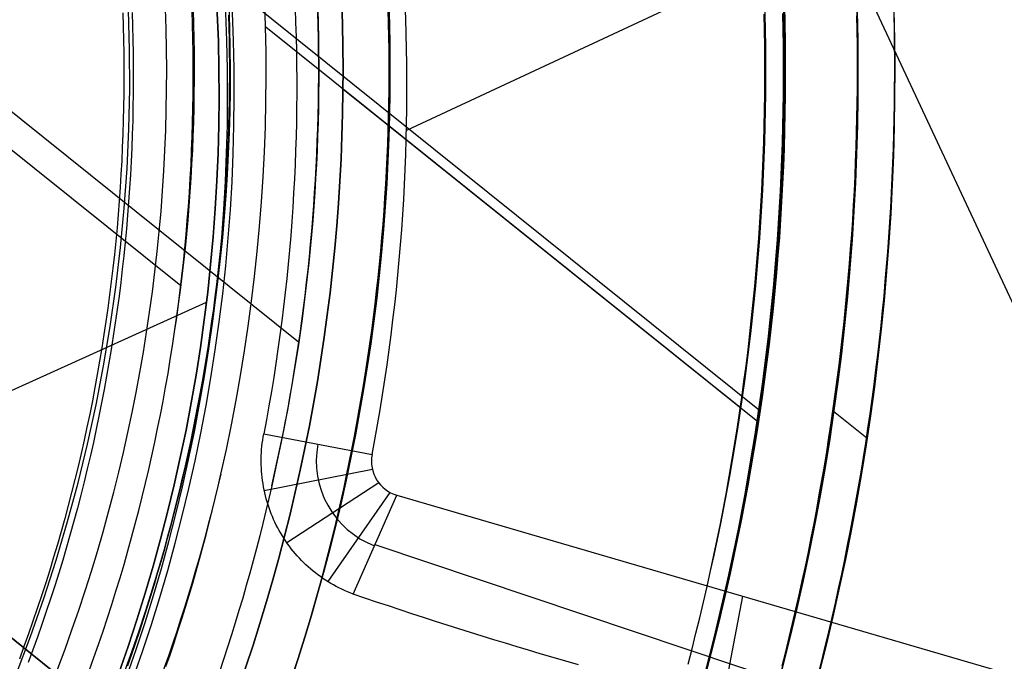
# Model space of a CAD drawing. Extents: x 5157 to 5867, y -156 to 1031.
# Tile 74 of 87: x 5558 to 5585, y 617 to 634. Entities that reach past the tile are written whole.
import ezdxf

# ---------------------------------------------------------------- set-up
doc = ezdxf.new("R2010")
doc.units = 0
doc.layers.add('1', color=7, linetype='CONTINUOUS')

msp = doc.modelspace()

# ---------------------------------------------------------------- linework, layer by layer
at = {"layer": '1', "color": 35}
for p, q in [((5578.447, 623.316, 225), (5494.241, 690.868, 225)), ((5578.447, 623.316, 226), (5494.241, 690.868, 226)), ((5500.951, 676.269, 26.007), (5562.74, 626.701, 26.007)), ((5546.376, 640.869, 112.007), (5565.938, 625.176, 112.007)), ((5565.045, 633.726, 42.507), (5577.924, 623.394, 42.507)), ((5567.141, 632.044, 52.607), (5578.397, 623.014, 52.607)), ((5567.141, 632.044, 101.507), (5578.397, 623.014, 101.507)), ((5568.395, 631.038, 103.507), (5578.397, 623.014, 103.507)), ((5581.353, 622.56, 275), (5580.45, 623.284, 275))]:
    msp.add_line(p, q, dxfattribs=at)
at = {"layer": '1', "color": 39}
for p, q in [((5589.007, 618.321, 26.283), (5573.241, 652.059, 26.283)), ((5589.676, 640.632, 26.283), (5568.864, 630.907, 26.283)), ((5542.114, 616.615, 18.283), (5563.44, 626.253, 18.283)), ((5542.114, 616.615, 26.283), (5563.44, 626.253, 26.283)), ((5564.994, 622.679, 40.691), (5567.931, 622.116, 26.283)), ((5567.939, 621.714, 26.283), (5565.008, 621.137, 40.671)), ((5568.112, 621.351, 26.283), (5565.62, 619.726, 40.603)), ((5568.418, 621.089, 26.283), (5566.73, 618.671, 40.47)), ((5567.417, 618.333, 40.373), (5568.605, 621.013, 26.283)), ((5568.605, 621.013, 26.283), (5587.356, 615.534, 26.283)), ((5568.011, 619.673, 33.328), (5584.068, 614.296, 33.328)), ((5577.98, 618.273, 26.283), (5577.436, 615.421, 37.309))]:
    msp.add_line(p, q, dxfattribs=at)
at = {"layer": '1', "color": 8}
for p, q in [((5574.295, 604.19, 271), (5554.829, 619.806, 271)), ((5554.829, 619.806, 275), (5574.295, 604.19, 275)), ((5554.829, 619.806, 273), (5574.295, 604.19, 273))]:
    msp.add_line(p, q, dxfattribs=at)
at = {"layer": '1', "color": 35}
for points in [[(5561.165, 634.102), (5561.177, 633.737), (5561.187, 633.372), (5561.193, 633.008), (5561.196, 632.643), (5561.197, 632.277), (5561.194, 631.912), (5561.189, 631.548), (5561.181, 631.183), (5561.169, 630.818), (5561.155, 630.453), (5561.139, 630.088), (5561.119, 629.724), (5561.096, 629.36), (5561.071, 628.996), (5561.042, 628.632), (5561.011, 628.268), (5560.977, 627.905), (5560.94, 627.542), (5560.9, 627.179), (5560.857, 626.817), (5560.811, 626.455), (5560.763, 626.093), (5560.711, 625.732)], [(5561.422, 634.111), (5561.434, 633.744), (5561.443, 633.377), (5561.449, 633.01), (5561.453, 632.643), (5561.453, 632.276), (5561.451, 631.909), (5561.445, 631.542), (5561.437, 631.175), (5561.426, 630.808), (5561.412, 630.441), (5561.395, 630.074), (5561.375, 629.708), (5561.352, 629.342), (5561.327, 628.975), (5561.298, 628.609), (5561.267, 628.244), (5561.232, 627.878), (5561.195, 627.513), (5561.155, 627.148), (5561.112, 626.784), (5561.066, 626.42), (5561.017, 626.056), (5560.965, 625.693)], [(5561.294, 616.383), (5561.405, 616.697), (5561.513, 617.011), (5561.618, 617.327), (5561.722, 617.643), (5561.823, 617.959), (5561.923, 618.277), (5562.02, 618.595), (5562.114, 618.914), (5562.207, 619.234), (5562.297, 619.554), (5562.385, 619.875), (5562.471, 620.196), (5562.555, 620.518), (5562.636, 620.841), (5562.715, 621.164), (5562.792, 621.488), (5562.867, 621.812), (5562.939, 622.137), (5563.01, 622.462), (5563.078, 622.788), (5563.143, 623.114), (5563.207, 623.441), (5563.268, 623.768), (5563.327, 624.096), (5563.384, 624.423), (5563.438, 624.752), (5563.491, 625.081), (5563.541, 625.41), (5563.588, 625.739), (5563.634, 626.069), (5563.677, 626.399), (5563.718, 626.729), (5563.757, 627.06), (5563.793, 627.391), (5563.828, 627.722), (5563.86, 628.053), (5563.889, 628.385), (5563.917, 628.716), (5563.942, 629.048), (5563.965, 629.38), (5563.985, 629.713), (5564.004, 630.045), (5564.02, 630.377), (5564.033, 630.71), (5564.045, 631.043), (5564.054, 631.375), (5564.061, 631.708), (5564.066, 632.041), (5564.068, 632.374), (5564.068, 632.707), (5564.066, 633.039), (5564.061, 633.372), (5564.055, 633.705), (5564.045, 634.038)], [(5564.045, 634.038), (5564.055, 633.705), (5564.061, 633.372), (5564.066, 633.039), (5564.068, 632.707), (5564.068, 632.374), (5564.066, 632.041), (5564.061, 631.708), (5564.054, 631.375), (5564.045, 631.043), (5564.033, 630.71), (5564.02, 630.377), (5564.004, 630.045), (5563.985, 629.713), (5563.965, 629.38), (5563.942, 629.048), (5563.917, 628.716), (5563.889, 628.385), (5563.86, 628.053), (5563.828, 627.722), (5563.793, 627.391), (5563.757, 627.06), (5563.718, 626.729), (5563.677, 626.399), (5563.634, 626.069), (5563.588, 625.739), (5563.541, 625.41), (5563.491, 625.081), (5563.438, 624.752), (5563.384, 624.423), (5563.327, 624.096), (5563.268, 623.768), (5563.207, 623.441), (5563.143, 623.114), (5563.078, 622.788), (5563.01, 622.462), (5562.939, 622.137), (5562.867, 621.812), (5562.792, 621.488), (5562.715, 621.164), (5562.636, 620.841), (5562.555, 620.518), (5562.471, 620.196), (5562.385, 619.875), (5562.297, 619.554), (5562.207, 619.234), (5562.114, 618.914), (5562.02, 618.595), (5561.923, 618.277), (5561.823, 617.959), (5561.722, 617.643), (5561.618, 617.327), (5561.513, 617.011), (5561.405, 616.697), (5561.294, 616.383)], [(5562.573, 625.446), (5562.627, 625.822), (5562.678, 626.199), (5562.725, 626.576), (5562.77, 626.954), (5562.812, 627.332), (5562.85, 627.71), (5562.886, 628.089), (5562.918, 628.468), (5562.948, 628.847), (5562.975, 629.227), (5562.998, 629.606), (5563.019, 629.986), (5563.036, 630.366), (5563.051, 630.746), (5563.062, 631.127), (5563.071, 631.507), (5563.077, 631.887), (5563.079, 632.268), (5563.079, 632.648), (5563.075, 633.029), (5563.069, 633.409), (5563.059, 633.789), (5563.047, 634.17)], [(5566.45, 634.115), (5566.459, 633.766), (5566.467, 633.416), (5566.471, 633.066), (5566.474, 632.717), (5566.474, 632.367), (5566.471, 632.017), (5566.466, 631.668), (5566.459, 631.318), (5566.449, 630.968), (5566.437, 630.619), (5566.423, 630.269), (5566.406, 629.92), (5566.387, 629.571), (5566.365, 629.222), (5566.341, 628.873), (5566.314, 628.524), (5566.286, 628.176), (5566.254, 627.827), (5566.221, 627.479), (5566.185, 627.131), (5566.147, 626.784), (5566.106, 626.436), (5566.063, 626.089), (5566.017, 625.742), (5565.97, 625.396), (5565.919, 625.05), (5565.867, 624.704), (5565.812, 624.359), (5565.755, 624.014), (5565.695, 623.669), (5565.633, 623.325), (5565.569, 622.981), (5565.502, 622.638), (5565.433, 622.295), (5565.361, 621.953), (5565.288, 621.611), (5565.212, 621.27)], [(5565.835, 616.287), (5565.945, 616.633), (5566.053, 616.979), (5566.159, 617.327), (5566.263, 617.674), (5566.364, 618.023), (5566.462, 618.373), (5566.558, 618.723), (5566.652, 619.073), (5566.743, 619.425), (5566.832, 619.777), (5566.918, 620.13), (5567.002, 620.483), (5567.084, 620.837), (5567.163, 621.191), (5567.24, 621.546), (5567.314, 621.902), (5567.385, 622.258), (5567.455, 622.614), (5567.522, 622.971), (5567.586, 623.328), (5567.648, 623.686), (5567.707, 624.045), (5567.764, 624.403), (5567.819, 624.762), (5567.871, 625.122), (5567.921, 625.482), (5567.968, 625.842), (5568.013, 626.202), (5568.055, 626.563), (5568.095, 626.924), (5568.132, 627.285), (5568.167, 627.647), (5568.199, 628.009), (5568.229, 628.371), (5568.257, 628.733), (5568.282, 629.095), (5568.304, 629.458), (5568.324, 629.82), (5568.342, 630.183), (5568.357, 630.546), (5568.369, 630.909), (5568.379, 631.272), (5568.387, 631.635), (5568.392, 631.998), (5568.394, 632.362), (5568.395, 632.725), (5568.392, 633.088), (5568.387, 633.451), (5568.38, 633.814), (5568.37, 634.177)], [(5576.994, 616.296), (5577.104, 616.72), (5577.211, 617.145), (5577.315, 617.571), (5577.416, 617.997), (5577.515, 618.424), (5577.61, 618.852), (5577.703, 619.28), (5577.792, 619.709), (5577.879, 620.139), (5577.962, 620.569), (5578.043, 621), (5578.121, 621.431), (5578.195, 621.863), (5578.267, 622.295), (5578.336, 622.728), (5578.402, 623.161), (5578.465, 623.595), (5578.525, 624.029), (5578.582, 624.464), (5578.636, 624.899), (5578.687, 625.334), (5578.735, 625.77), (5578.78, 626.206), (5578.822, 626.642), (5578.861, 627.079), (5578.897, 627.515), (5578.93, 627.953), (5578.96, 628.39), (5578.987, 628.827), (5579.011, 629.265), (5579.033, 629.703), (5579.051, 630.141), (5579.066, 630.579), (5579.078, 631.017), (5579.087, 631.455), (5579.093, 631.893), (5579.096, 632.331), (5579.096, 632.77), (5579.093, 633.208), (5579.088, 633.646), (5579.079, 634.084)], [(5577.021, 618.538), (5577.116, 618.962), (5577.208, 619.387), (5577.296, 619.813), (5577.382, 620.239), (5577.465, 620.666), (5577.545, 621.093), (5577.622, 621.521), (5577.696, 621.949), (5577.768, 622.378), (5577.836, 622.807), (5577.901, 623.237), (5577.964, 623.667), (5578.023, 624.098), (5578.08, 624.529), (5578.133, 624.96), (5578.184, 625.392), (5578.231, 625.824), (5578.276, 626.257), (5578.318, 626.69), (5578.356, 627.123), (5578.392, 627.556), (5578.425, 627.989), (5578.455, 628.423), (5578.482, 628.857), (5578.506, 629.291), (5578.527, 629.725), (5578.545, 630.16), (5578.56, 630.594), (5578.572, 631.029), (5578.581, 631.463), (5578.587, 631.898), (5578.59, 632.333), (5578.59, 632.767), (5578.587, 633.202), (5578.581, 633.637), (5578.572, 634.071)], [(5579.101, 634.085), (5579.11, 633.646), (5579.116, 633.208), (5579.119, 632.77), (5579.119, 632.331), (5579.115, 631.893), (5579.109, 631.455), (5579.1, 631.016), (5579.088, 630.578), (5579.073, 630.14), (5579.055, 629.702), (5579.034, 629.264), (5579.009, 628.826), (5578.982, 628.388), (5578.952, 627.951), (5578.919, 627.514), (5578.883, 627.077), (5578.844, 626.64), (5578.802, 626.204), (5578.757, 625.767), (5578.709, 625.332), (5578.658, 624.896), (5578.604, 624.461), (5578.547, 624.026), (5578.487, 623.592), (5578.424, 623.158), (5578.358, 622.724), (5578.289, 622.291), (5578.217, 621.859), (5578.143, 621.427), (5578.065, 620.996), (5577.984, 620.565), (5577.901, 620.134), (5577.814, 619.705), (5577.724, 619.275), (5577.632, 618.847), (5577.536, 618.419)], [(5577.536, 618.419), (5577.632, 618.847), (5577.724, 619.275), (5577.814, 619.705), (5577.901, 620.134), (5577.984, 620.565), (5578.065, 620.996), (5578.143, 621.427), (5578.217, 621.859), (5578.289, 622.291), (5578.358, 622.724), (5578.424, 623.158), (5578.487, 623.592), (5578.547, 624.026), (5578.604, 624.461), (5578.658, 624.896), (5578.709, 625.332), (5578.757, 625.767), (5578.802, 626.204), (5578.844, 626.64), (5578.883, 627.077), (5578.919, 627.514), (5578.952, 627.951), (5578.982, 628.388), (5579.009, 628.826), (5579.034, 629.264), (5579.055, 629.702), (5579.073, 630.14), (5579.088, 630.578), (5579.1, 631.016), (5579.109, 631.455), (5579.115, 631.893), (5579.119, 632.331), (5579.119, 632.77), (5579.116, 633.208), (5579.11, 633.646), (5579.101, 634.085)], [(5579.059, 616.385), (5579.156, 616.768), (5579.25, 617.152), (5579.343, 617.537), (5579.432, 617.923), (5579.52, 618.309), (5579.605, 618.695), (5579.688, 619.082), (5579.769, 619.469), (5579.847, 619.857), (5579.923, 620.246), (5579.996, 620.634), (5580.067, 621.024), (5580.136, 621.413), (5580.203, 621.803), (5580.267, 622.194), (5580.329, 622.585), (5580.388, 622.976), (5580.445, 623.368), (5580.5, 623.76), (5580.553, 624.152), (5580.603, 624.544), (5580.65, 624.937), (5580.696, 625.33), (5580.738, 625.724), (5580.779, 626.117), (5580.817, 626.511), (5580.853, 626.905), (5580.886, 627.299), (5580.917, 627.694), (5580.946, 628.089), (5580.972, 628.483), (5580.996, 628.878), (5581.018, 629.273), (5581.037, 629.669), (5581.053, 630.064), (5581.068, 630.459), (5581.08, 630.855), (5581.089, 631.25), (5581.096, 631.646), (5581.101, 632.041), (5581.103, 632.437), (5581.103, 632.832), (5581.1, 633.228), (5581.095, 633.624), (5581.088, 634.019)], [(5582.087, 634.042), (5582.095, 633.641), (5582.1, 633.239), (5582.103, 632.837), (5582.103, 632.436), (5582.101, 632.034), (5582.096, 631.632), (5582.089, 631.231), (5582.079, 630.829), (5582.067, 630.427), (5582.053, 630.026), (5582.036, 629.625), (5582.016, 629.223), (5581.994, 628.822), (5581.97, 628.421), (5581.944, 628.02), (5581.914, 627.619), (5581.883, 627.219), (5581.849, 626.818), (5581.813, 626.418), (5581.774, 626.018), (5581.733, 625.618), (5581.689, 625.219), (5581.643, 624.82), (5581.595, 624.421), (5581.544, 624.022), (5581.491, 623.624), (5581.435, 623.226), (5581.377, 622.828), (5581.317, 622.431), (5581.254, 622.034), (5581.189, 621.638), (5581.121, 621.241), (5581.051, 620.846), (5580.979, 620.45), (5580.904, 620.055), (5580.827, 619.661), (5580.748, 619.267), (5580.666, 618.874), (5580.582, 618.481), (5580.495, 618.088), (5580.406, 617.696), (5580.315, 617.305), (5580.221, 616.914), (5580.125, 616.524), (5580.027, 616.135)], [(5560.711, 625.732), (5560.657, 625.371), (5560.6, 625.011), (5560.54, 624.651), (5560.477, 624.292), (5560.411, 623.933), (5560.342, 623.575), (5560.27, 623.218), (5560.196, 622.861), (5560.118, 622.504), (5560.038, 622.149), (5559.955, 621.794), (5559.869, 621.439), (5559.78, 621.086), (5559.688, 620.733), (5559.593, 620.381), (5559.496, 620.03), (5559.395, 619.68), (5559.292, 619.33), (5559.185, 618.982), (5559.076, 618.634), (5558.964, 618.287), (5558.849, 617.941), (5558.731, 617.596), (5558.611, 617.252), (5558.487, 616.91), (5558.361, 616.568)], [(5560.965, 625.693), (5560.91, 625.33), (5560.853, 624.968), (5560.792, 624.606), (5560.729, 624.245), (5560.663, 623.884), (5560.594, 623.524), (5560.521, 623.164), (5560.447, 622.805), (5560.369, 622.447), (5560.288, 622.089), (5560.204, 621.732), (5560.118, 621.376), (5560.028, 621.02), (5559.936, 620.665), (5559.84, 620.311), (5559.742, 619.958), (5559.641, 619.606), (5559.537, 619.254), (5559.43, 618.904), (5559.321, 618.554), (5559.208, 618.205), (5559.092, 617.857), (5558.974, 617.511), (5558.852, 617.165), (5558.728, 616.82), (5558.601, 616.476)], [(5560.255, 616.251), (5560.384, 616.608), (5560.51, 616.967), (5560.633, 617.326), (5560.753, 617.686), (5560.869, 618.048), (5560.983, 618.41), (5561.094, 618.774), (5561.202, 619.138), (5561.306, 619.503), (5561.408, 619.869), (5561.507, 620.236), (5561.603, 620.604), (5561.695, 620.972), (5561.785, 621.341), (5561.872, 621.711), (5561.955, 622.082), (5562.036, 622.453), (5562.114, 622.825), (5562.188, 623.198), (5562.26, 623.571), (5562.329, 623.945), (5562.395, 624.319), (5562.457, 624.694), (5562.517, 625.07), (5562.573, 625.446)], [(5562.34, 616.366), (5562.45, 616.688), (5562.558, 617.01), (5562.664, 617.332), (5562.767, 617.656), (5562.869, 617.98), (5562.967, 618.305), (5563.064, 618.63), (5563.159, 618.956), (5563.251, 619.283), (5563.341, 619.611), (5563.428, 619.939), (5563.514, 620.268), (5563.597, 620.597), (5563.678, 620.927), (5563.756, 621.258), (5563.833, 621.589)], [(5565.212, 621.27), (5565.133, 620.929), (5565.052, 620.589), (5564.969, 620.249), (5564.884, 619.91), (5564.796, 619.572), (5564.705, 619.234), (5564.613, 618.897), (5564.518, 618.561), (5564.421, 618.225), (5564.321, 617.89), (5564.219, 617.555), (5564.115, 617.222), (5564.009, 616.889), (5563.9, 616.557), (5563.789, 616.226)], [(5576.504, 616.428), (5576.614, 616.848), (5576.72, 617.27), (5576.823, 617.692), (5576.924, 618.115), (5577.021, 618.538)], [(5577.536, 618.419), (5577.438, 617.992), (5577.337, 617.566), (5577.232, 617.14), (5577.125, 616.715), (5577.015, 616.291)], [(5577.015, 616.291), (5577.125, 616.715), (5577.232, 617.14), (5577.337, 617.566), (5577.438, 617.992), (5577.536, 618.419)]]:
    msp.add_lwpolyline(points, dxfattribs=at)
at = {"layer": '1', "color": 39}
for points in [[(5567.417, 618.333, 40.373), (5567.338, 618.364, 40.385), (5567.261, 618.395, 40.397), (5567.184, 618.429, 40.408), (5567.107, 618.464, 40.419), (5567.032, 618.501, 40.429), (5566.958, 618.54, 40.44), (5566.884, 618.58, 40.45), (5566.811, 618.621, 40.46), (5566.739, 618.665, 40.47), (5566.668, 618.71, 40.479), (5566.599, 618.756, 40.489), (5566.53, 618.805, 40.498), (5566.462, 618.854, 40.507), (5566.395, 618.906, 40.515), (5566.329, 618.958, 40.524), (5566.264, 619.013, 40.532), (5566.201, 619.068, 40.54), (5566.138, 619.126, 40.547), (5566.077, 619.184, 40.555), (5566.018, 619.244, 40.562), (5565.96, 619.305, 40.569), (5565.903, 619.368, 40.575), (5565.847, 619.431, 40.582), (5565.793, 619.496, 40.588), (5565.74, 619.562, 40.594), (5565.689, 619.629, 40.6), (5565.639, 619.698, 40.605), (5565.591, 619.767, 40.611), (5565.544, 619.838, 40.616), (5565.499, 619.909, 40.621), (5565.455, 619.982, 40.625), (5565.413, 620.056, 40.63), (5565.373, 620.13, 40.634), (5565.334, 620.205, 40.638), (5565.297, 620.282, 40.642), (5565.261, 620.358, 40.646), (5565.228, 620.436, 40.649), (5565.196, 620.514, 40.653), (5565.166, 620.593, 40.656), (5565.137, 620.673, 40.659), (5565.11, 620.753, 40.662), (5565.085, 620.834, 40.664), (5565.062, 620.915, 40.667), (5565.041, 620.997, 40.669), (5565.021, 621.08, 40.671), (5565.003, 621.162, 40.673), (5564.987, 621.246, 40.675), (5564.973, 621.329, 40.677), (5564.96, 621.413, 40.679), (5564.949, 621.498, 40.681), (5564.941, 621.582, 40.682), (5564.934, 621.666, 40.683), (5564.929, 621.751, 40.685), (5564.925, 621.836, 40.686), (5564.924, 621.92, 40.687), (5564.924, 622.005, 40.688), (5564.926, 622.09, 40.688), (5564.931, 622.174, 40.689), (5564.936, 622.259, 40.689), (5564.944, 622.343, 40.69), (5564.954, 622.428, 40.69), (5564.965, 622.512, 40.691), (5564.978, 622.595, 40.691), (5564.994, 622.679, 40.691)], [(5573.534, 616.416, 38.888), (5573.188, 616.514, 39.004), (5572.842, 616.613, 39.116), (5572.495, 616.714, 39.224), (5572.18, 616.807, 39.318), (5571.865, 616.901, 39.41), (5571.55, 616.996, 39.499), (5571.234, 617.092, 39.584), (5570.918, 617.189, 39.667), (5570.601, 617.288, 39.746), (5570.284, 617.388, 39.823), (5569.967, 617.489, 39.896), (5569.649, 617.591, 39.966), (5569.331, 617.694, 40.034), (5569.013, 617.798, 40.098), (5568.694, 617.903, 40.159), (5568.375, 618.009, 40.217), (5568.056, 618.116, 40.273), (5567.736, 618.224, 40.325), (5567.417, 618.333, 40.373)]]:
    msp.add_polyline3d(points, dxfattribs=at)
at = {"layer": '1', "color": 35, "extrusion": (0, 0, -1)}
for centre, radius, start, end in [((-5516.622, 632.508, -251.484), 65.49, 38.73717, 218.73717), ((-5516.622, 632.508, -251.484), 64.49, 38.73717, 218.73717), ((-5516.622, 632.508, -52.607), 62.5, 38.73717, 218.73717), ((-5516.622, 632.508, -103.507), 62.5, 38.73717, 218.73717), ((-5516.622, 632.508, -275), 65.49, 38.73717, 218.73717), ((-5516.622, 632.508, -103.507), 51.794, 38.7372, 218.7372), ((-5516.622, 632.508, -101.507), 50.521, 38.7372, 218.7372), ((-5516.622, 632.508, -52.607), 50.521, 38.7372, 218.7372), ((-5516.622, 632.508, -275), 65.49, 218.73717, 38.73717), ((-5516.622, 632.508, -251.484), 65.49, 218.73717, 38.73717), ((-5516.622, 632.508, -251.484), 64.49, 218.73717, 38.73717), ((-5516.622, 632.508, -52.607), 62.5, 218.73717, 38.73717), ((-5516.622, 632.508, -103.507), 62.5, 218.73717, 38.73717), ((-5516.622, 632.508, -225), 62.522, 164.58781, 193.02288), ((-5516.622, 632.508, -226), 62.522, 164.58778, 193.02288)]:
    msp.add_arc(centre, radius, start, end, dxfattribs=at)
at = {"layer": '1', "color": 35}
for centre, radius, start, end in [((5516.622, 632.508, 275), 64.49, 321.26283, 141.26283), ((5516.622, 632.508, 101.507), 62.5, 321.26283, 141.26283), ((5516.622, 632.508, 47.811), 62.5, 321.26283, 141.26283), ((5516.622, 632.508, 102.507), 62.5, 321.26283, 141.26283), ((5516.622, 632.508, 106.796), 51.794, 321.2628, 141.2628), ((5516.622, 632.508, 77.057), 50.521, 321.2628, 141.2628), ((5516.622, 632.508, 34.249), 47.465, 321.2628, 141.2628), ((5516.622, 632.508, 275), 64.49, 141.26283, 321.26283), ((5516.622, 632.508, 101.507), 62.5, 141.26283, 321.26283), ((5516.622, 632.508, 47.811), 62.5, 141.26283, 321.26283), ((5516.622, 632.508, 102.507), 62.5, 141.26283, 321.26283), ((5516.622, 632.508, 3.883), 45.735, 321.2628, 51.2628), ((5516.622, 632.508, 4.883), 44.735, 321.2628, 51.2628), ((5516.622, 632.508, 26.007), 46.491, 351.2628, 21.2628), ((5516.622, 632.508, 42.507), 61.994, 346.97712, 12.69141), ((5516.622, 632.508, 112.007), 49.872, 346.9771, 15.1381), ((5515.813, 632.51, 42.507), 49.246, 347.1866, 12.482), ((5516.622, 632.508, 42.507), 48.457, 321.2628, 346.9771)]:
    msp.add_arc(centre, radius, start, end, dxfattribs=at)
at = {"layer": '1', "color": 39, "extrusion": (0, 0, -1)}
for centre, radius, start, end in [((-5516.962, 631.909, -24.542), 78.014, 155.68001, 275.68001), ((-5516.962, 631.909, -24.542), 77.829, 155.68001, 275.68001), ((-5516.962, 631.909, -16.982), 77.829, 155.68001, 275.68001), ((-5516.962, 631.909, -40.736), 46.82, 155.68, 275.68), ((-5516.962, 631.909, -18.283), 46.82, 155.68, 275.68)]:
    msp.add_arc(centre, radius, start, end, dxfattribs=at)
at = {"layer": '1', "color": 39}
for centre, radius, start, end in [((5516.962, 631.909, 16.982), 78.014, 264.31999, 24.31999), ((5516.962, 631.909, 20.762), 78.014, 264.31999, 24.31999), ((5516.962, 631.909, 3.029), 47.23, 264.32, 24.32), ((5516.962, 631.909, 40.737), 47.051, 264.32, 24.32), ((5516.962, 631.909, 26.283), 46.82, 264.32, 24.32), ((5516.962, 631.909, 3.031), 46.82, 264.32, 24.32), ((5516.962, 631.909, 33.51), 46.82, 264.32, 24.32), ((5516.962, 631.909, 10.657), 46.82, 264.32, 24.32), ((5515.879, 632.089, 26.283), 52.998, 349.154, 17.509), ((5568.872, 621.936, 33.487), 2.454, 169.1533, 249.1153), ((5568.875, 621.935, 26.283), 0.961, 169.1581, 253.7074)]:
    msp.add_arc(centre, radius, start, end, dxfattribs=at)
at = {"layer": '1', "color": 39, "extrusion": (-2.17682e-06, -9.29492e-07, -1)}
msp.add_arc((-5514.542, 637.506, -20.769), 77.994, 162.37912, 255.86625, dxfattribs=at)
at = {"layer": '1', "color": 39, "extrusion": (0.001177, -0.000190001, -0.999999)}
msp.add_arc((-5515.911, 632.084, -34.26), 50.02, 162.4975, 190.8454, dxfattribs=at)

doc.saveas('drawing.dxf')
